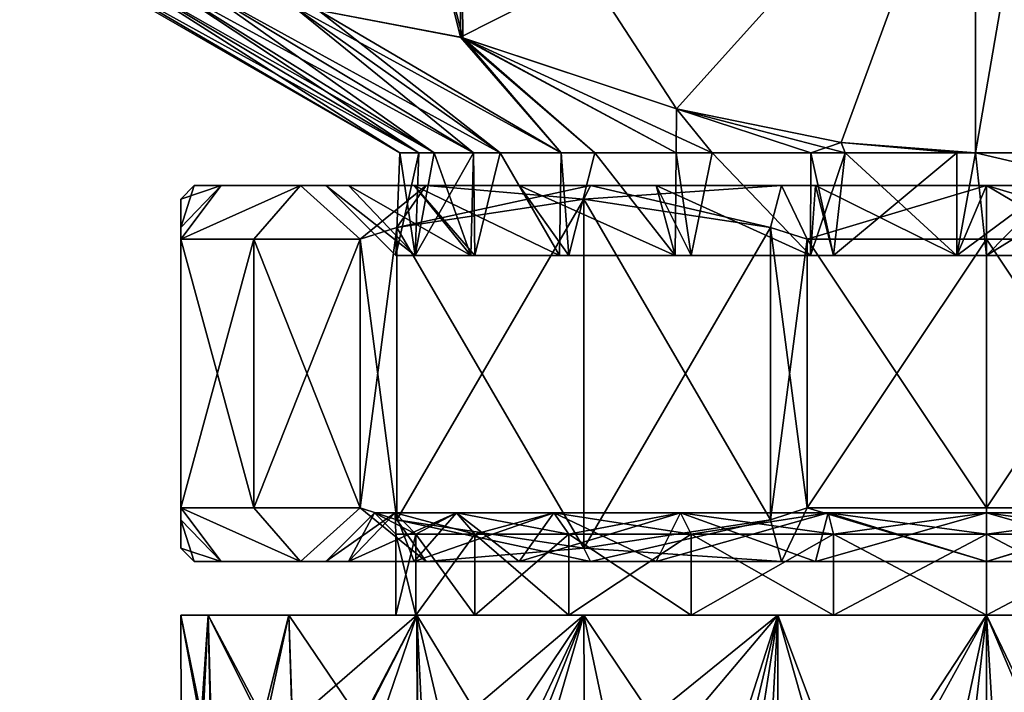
# Model space of a CAD drawing. Extents: x -0.145 to 0.145, y -0.09 to -0.001.
# Tile 23 of 56: x -0.093 to -0.075, y -0.026 to -0.013. Entities that reach past the tile are written whole.
import ezdxf

# ---------------------------------------------------------------- set-up
doc = ezdxf.new("R2010")
doc.units = 0
doc.layers.add('mesh', color=7, linetype='CONTINUOUS')

msp = doc.modelspace()

# ---------------------------------------------------------------- meshes
at = {"layer": 'mesh'}
mesh = msp.add_polyface(dxfattribs=at)
corners = [(-0.076486, -0.007635, -0.012057), (-0.076486, -0.002135, -0.012057), (-0.07985, -0.007635, -0.0125), (-0.082956, -0.008635, -0.011091), (-0.076745, -0.008635, -0.011091), (-0.07985, -0.008635, -0.0115), (-0.075055, -0.008635, -0.0105), (-0.084646, -0.008635, -0.0105), (-0.076745, -0.008635, 0.012091), (-0.082956, -0.008635, 0.012091), (-0.07985, -0.008635, 0.0125), (-0.084646, -0.008635, 0.0115), (-0.075055, -0.008635, 0.0115), (-0.083215, -0.007635, -0.012057), (-0.083215, -0.007635, 0.013057), (-0.07985, -0.007635, 0.0135), (-0.076486, -0.007635, 0.013057), (-0.080619, -0.014814, -0.0105), (-0.077557, -0.015445, -0.0105), (-0.077557, -0.015445, 0.0115), (-0.080619, -0.014814, 0.0115), (-0.077479, -0.015635, -0.010181), (-0.075405, -0.015635, -0.010452), (-0.078123, -0.015635, -0.009937), (-0.079959, -0.015635, -0.009241), (-0.079959, -0.015635, 0.010242), (-0.080631, -0.015635, 0.009779), (-0.078123, -0.015635, 0.010938), (-0.077479, -0.015635, 0.011182), (-0.075405, -0.015635, 0.011452), (-0.08035, -0.017545, -0.009026), (-0.080631, -0.015635, -0.008778), (-0.078125, -0.017545, -0.009948), (-0.077698, -0.017545, -0.010125), (-0.082769, -0.015635, 0.00803), (-0.082798, -0.017545, 0.008058), (-0.083902, -0.015635, 0.006751), (-0.082143, -0.015635, 0.008736), (-0.082629, -0.017545, 0.008278), (-0.080644, -0.017545, 0.009801), (-0.08035, -0.017545, 0.010027), (-0.077698, -0.017545, 0.011125), (-0.078125, -0.017545, 0.010948), (-0.084598, -0.013497, -0.0105), (-0.084646, -0.013481, 0.0115), (-0.082143, -0.015635, -0.007735), (-0.082769, -0.015635, -0.007029)]
mesh.append_faces([[corners[k] for k in face] for face in [(0, 1, 2, 2), (3, 4, 5, 5), (3, 6, 4, 4), (7, 6, 3, 3), (8, 9, 10, 10), (8, 11, 9, 9), (12, 11, 8, 8), (3, 2, 13, 13), (5, 2, 3, 3), (5, 0, 2, 2), (4, 0, 5, 5), (14, 10, 9, 9), (15, 10, 14, 14), (15, 8, 10, 10), (16, 8, 15, 15), (6, 17, 18, 18), (7, 17, 6, 6), (19, 20, 12, 12), (18, 21, 22, 22), (17, 21, 18, 18), (17, 23, 21, 21), (17, 24, 23, 23), (20, 25, 26, 26), (20, 27, 25, 25), (19, 27, 20, 20), (19, 28, 27, 27), (29, 28, 19, 19), (30, 24, 31, 31), (32, 23, 24, 24), (33, 21, 23, 23), (34, 35, 36, 36), (37, 38, 34, 34), (26, 39, 37, 37), (25, 40, 26, 26), (41, 28, 29, 29), (42, 27, 28, 28), (7, 43, 17, 17), (12, 44, 11, 11), (12, 20, 44, 44), (43, 24, 17, 17), (43, 31, 24, 24), (43, 45, 31, 31), (43, 46, 45, 45), (44, 37, 34, 34), (44, 26, 37, 37), (20, 26, 44, 44)]])
mesh = msp.add_polyface(dxfattribs=at)
corners = [(-0.089364, -0.008635, 0.007645), (-0.089043, -0.007635, 0.009693), (-0.088336, -0.008635, 0.008986), (-0.091109, -0.007635, 0.007), (-0.090243, -0.008635, 0.0065), (-0.09087, -0.008635, 0.004985), (-0.092408, -0.007635, 0.003865), (-0.091442, -0.008635, 0.003606), (-0.091649, -0.008635, 0.002029), (-0.09285, -0.007635, 0.0005), (-0.09185, -0.008635, 0.0005), (-0.091442, -0.008635, -0.002606), (-0.092408, -0.007635, -0.002864), (-0.091649, -0.008635, -0.001028), (-0.091109, -0.007635, -0.006), (-0.089364, -0.008635, -0.006645), (-0.088336, -0.008635, -0.007985), (-0.090243, -0.008635, -0.0055), (-0.09087, -0.008635, -0.003985), (-0.089445, -0.012588, 0.007707), (-0.09023, -0.012451, 0.006323), (-0.090965, -0.012322, 0.005024), (-0.091622, -0.01221, 0.002532), (-0.091751, -0.012187, 0.002042), (-0.091751, -0.012187, -0.001042), (-0.091622, -0.01221, -0.001531), (-0.090965, -0.012322, -0.004024), (-0.09023, -0.012451, -0.005322), (-0.089445, -0.012588, -0.006707), (-0.087778, -0.01289, -0.008415), (-0.08577, -0.015635, 0.0005), (-0.08577, -0.015635, -0.000826), (-0.085422, -0.015635, -0.002238), (-0.085135, -0.015635, -0.003401), (-0.0844, -0.015635, -0.004802), (-0.085422, -0.015635, 0.003238), (-0.08577, -0.015635, 0.001827)]
mesh.append_faces([[corners[k] for k in face] for face in [(0, 1, 2, 2), (0, 3, 1, 1), (4, 3, 0, 0), (5, 3, 4, 4), (5, 6, 3, 3), (7, 6, 5, 5), (8, 6, 7, 7), (8, 9, 6, 6), (10, 9, 8, 8), (9, 11, 12, 12), (9, 13, 11, 11), (10, 13, 9, 9), (14, 15, 16, 16), (14, 17, 15, 15), (12, 18, 17, 17), (11, 18, 12, 12), (19, 0, 2, 2), (20, 0, 19, 19), (20, 4, 0, 0), (21, 4, 20, 20), (21, 5, 4, 4), (22, 5, 21, 21), (22, 7, 5, 5), (23, 7, 22, 22), (23, 8, 7, 7), (23, 10, 8, 8), (24, 10, 23, 23), (24, 13, 10, 10), (25, 13, 24, 24), (25, 11, 13, 13), (26, 11, 25, 25), (26, 18, 11, 11), (27, 18, 26, 26), (27, 17, 18, 18), (28, 17, 27, 27), (28, 15, 17, 17), (29, 15, 28, 28), (29, 16, 15, 15), (30, 24, 23, 23), (31, 25, 24, 24), (32, 26, 25, 25), (33, 27, 26, 26), (34, 28, 27, 27), (35, 21, 20, 20), (36, 22, 21, 21), (23, 22, 36, 36)]])
mesh = msp.add_polyface(dxfattribs=at)
corners = [(-0.084646, -0.008635, 0.0115), (-0.08585, -0.008635, 0.010893), (-0.08635, -0.007635, 0.011759), (-0.083215, -0.007635, 0.013057), (-0.08723, -0.008635, 0.009834), (-0.089043, -0.007635, 0.009693), (-0.088336, -0.008635, 0.008986), (-0.08635, -0.007635, -0.010758), (-0.084646, -0.008635, -0.0105), (-0.082956, -0.008635, -0.011091), (-0.08585, -0.008635, -0.009892), (-0.089043, -0.007635, -0.008692), (-0.08723, -0.008635, -0.008834), (-0.088336, -0.008635, -0.007985), (-0.082956, -0.008635, 0.012091), (-0.087291, -0.012978, 0.009915), (-0.087778, -0.01289, 0.009416), (-0.089445, -0.012588, 0.007707), (-0.087291, -0.012978, -0.008914), (-0.087778, -0.01289, -0.008415), (-0.08577, -0.015635, 0.0005), (-0.091751, -0.012187, 0.002042), (-0.08577, -0.015635, 0.001827), (-0.08577, -0.015635, -0.000826), (-0.091751, -0.012187, -0.001042), (-0.085422, -0.015635, -0.002238), (-0.091622, -0.01221, -0.001531), (-0.085135, -0.015635, -0.003401), (-0.090965, -0.012322, -0.004024), (-0.0844, -0.015635, -0.004802), (-0.09023, -0.012451, -0.005322), (-0.083902, -0.015635, -0.00575), (-0.089445, -0.012588, -0.006707), (-0.082769, -0.015635, -0.007029), (-0.083902, -0.015635, 0.006751), (-0.082769, -0.015635, 0.00803), (-0.0844, -0.015635, 0.005802), (-0.085135, -0.015635, 0.004402), (-0.09023, -0.012451, 0.006323), (-0.085422, -0.015635, 0.003238), (-0.090965, -0.012322, 0.005024), (-0.08585, -0.017545, 0.0005), (-0.084377, -0.017545, 0.006), (-0.084646, -0.013481, 0.0115), (-0.084598, -0.013497, -0.0105), (-0.085488, -0.017545, -0.002255), (-0.085488, -0.017545, 0.003256)]
mesh.append_faces([[corners[k] for k in face] for face in [(0, 1, 2, 2), (3, 0, 2, 2), (4, 2, 1, 1), (4, 5, 2, 2), (6, 5, 4, 4), (7, 8, 9, 9), (7, 10, 8, 8), (11, 12, 10, 10), (13, 12, 11, 11), (3, 14, 0, 0), (15, 4, 1, 1), (16, 4, 15, 15), (16, 6, 4, 4), (17, 6, 16, 16), (18, 13, 19, 19), (12, 18, 10, 10), (12, 13, 18, 18), (20, 21, 22, 22), (23, 24, 20, 20), (25, 26, 23, 23), (27, 28, 25, 25), (29, 30, 27, 27), (31, 32, 29, 29), (31, 19, 32, 32), (33, 19, 31, 31), (33, 18, 19, 19), (34, 15, 35, 35), (34, 16, 15, 15), (36, 16, 34, 34), (36, 17, 16, 16), (37, 17, 36, 36), (37, 38, 17, 17), (39, 38, 37, 37), (22, 40, 39, 39), (41, 22, 39, 39), (41, 20, 22, 22), (34, 42, 36, 36), (1, 0, 43, 43), (15, 1, 43, 43), (10, 44, 8, 8), (10, 18, 44, 44), (44, 18, 33, 33), (35, 15, 43, 43), (45, 25, 23, 23), (45, 27, 25, 25), (37, 46, 39, 39)]])
mesh = msp.add_polyface(dxfattribs=at)
corners = [(-0.075055, -0.008635, -0.0105), (-0.076486, -0.007635, -0.012057), (-0.076745, -0.008635, -0.011091), (-0.07335, -0.007635, -0.010758), (-0.07385, -0.008635, -0.009892), (-0.072471, -0.008635, -0.008834), (-0.070658, -0.007635, -0.008692), (-0.071365, -0.008635, -0.007985), (-0.070337, -0.008635, -0.006645), (-0.068592, -0.007635, -0.006), (-0.071365, -0.008635, 0.008986), (-0.070658, -0.007635, 0.009693), (-0.068592, -0.007635, 0.007), (-0.070337, -0.008635, 0.007645), (-0.07335, -0.007635, 0.011759), (-0.075055, -0.008635, 0.0115), (-0.076745, -0.008635, 0.012091), (-0.07385, -0.008635, 0.010893), (-0.072471, -0.008635, 0.009834), (-0.076486, -0.007635, 0.013057), (-0.075401, -0.017545, -0.010427), (-0.075405, -0.015635, -0.010452), (-0.077479, -0.015635, -0.010181), (-0.077557, -0.015445, -0.0105), (-0.075055, -0.015634, -0.0105), (-0.075055, -0.015634, 0.0115), (-0.077557, -0.015445, 0.0115), (-0.072509, -0.015635, 0.009993), (-0.07031, -0.015635, 0.007779), (-0.069458, -0.008635, 0.0065), (-0.068756, -0.015635, 0.005074), (-0.072509, -0.015635, -0.008992), (-0.07031, -0.015635, -0.006779), (-0.069458, -0.008635, -0.0055), (-0.068756, -0.015635, -0.004074), (-0.075405, -0.015635, 0.011452), (-0.075401, -0.017545, 0.011428), (-0.0717, -0.016399, 0.011039), (-0.073358, -0.01603, 0.011399), (-0.072645, -0.016189, 0.011244), (-0.073361, -0.01603, -0.010398), (-0.072645, -0.016189, -0.010243), (-0.0717, -0.016399, -0.010039), (-0.069923, -0.016774, -0.009335)]
mesh.append_faces([[corners[k] for k in face] for face in [(0, 1, 2, 2), (0, 3, 1, 1), (4, 3, 0, 0), (5, 3, 4, 4), (5, 6, 3, 3), (7, 6, 5, 5), (8, 6, 7, 7), (8, 9, 6, 6), (10, 11, 12, 12), (12, 13, 10, 10), (14, 15, 16, 16), (14, 17, 15, 15), (11, 17, 14, 14), (11, 18, 17, 17), (10, 18, 11, 11), (19, 14, 16, 16), (20, 21, 22, 22), (0, 23, 24, 24), (15, 25, 26, 26), (25, 15, 17, 17), (17, 27, 25, 25), (18, 27, 17, 17), (10, 27, 18, 18), (10, 28, 27, 27), (13, 28, 10, 10), (29, 28, 13, 13), (29, 30, 28, 28), (24, 4, 0, 0), (31, 4, 24, 24), (31, 5, 4, 4), (31, 7, 5, 5), (32, 7, 31, 31), (32, 8, 7, 7), (32, 33, 8, 8), (34, 33, 32, 32), (35, 26, 25, 25), (23, 21, 24, 24), (36, 35, 25, 25), (37, 27, 28, 28), (27, 38, 25, 25), (27, 39, 38, 38), (37, 39, 27, 27), (40, 31, 24, 24), (40, 41, 31, 31), (42, 31, 41, 41), (43, 32, 31, 31)]])
mesh = msp.add_polyface(dxfattribs=at)
corners = [(-0.085503, -0.016245, -0.00565), (-0.087624, -0.016245, -0.006875), (-0.08528, -0.016245, -0.00993), (-0.086731, -0.016245, -0.002683), (-0.089098, -0.016245, -0.003317), (-0.08715, -0.016245, 0.0005), (-0.0896, -0.016245, 0.0005), (-0.086731, -0.016245, 0.003684), (-0.089098, -0.016245, 0.004318), (-0.085503, -0.016245, 0.00665), (-0.087624, -0.016245, 0.007875), (-0.083548, -0.016245, 0.009198), (-0.08528, -0.016245, 0.01093), (-0.084448, -0.017545, -0.004829), (-0.08985, -0.016495, 0.0005), (-0.08985, -0.017024, 0.004519), (-0.08985, -0.017245, 0.005303), (-0.08985, -0.017245, -0.004302), (-0.08985, -0.017024, -0.003519), (-0.086509, -0.017245, -0.010089), (-0.085831, -0.017024, -0.010481), (-0.08849, -0.017245, -0.007375), (-0.08849, -0.017245, 0.008375), (-0.086509, -0.017245, 0.011089), (-0.085831, -0.017024, 0.011481), (-0.085831, -0.022466, -0.010481), (-0.08985, -0.022466, 0.004519), (-0.08985, -0.022995, 0.0005), (-0.08985, -0.022466, -0.003519), (-0.08985, -0.022245, -0.004302), (-0.08849, -0.022245, -0.007375), (-0.086509, -0.022245, -0.010089), (-0.086509, -0.022245, 0.011089), (-0.08849, -0.022245, 0.008375), (-0.08985, -0.022245, 0.005303), (-0.08577, -0.015635, -0.000826), (-0.08577, -0.015635, 0.0005), (-0.08585, -0.017545, 0.0005), (-0.085488, -0.017545, -0.002255), (-0.085488, -0.017545, 0.003256)]
mesh.append_faces([[corners[k] for k in face] for face in [(0, 1, 2, 2), (3, 1, 0, 0), (3, 4, 1, 1), (5, 4, 3, 3), (5, 6, 4, 4), (7, 6, 5, 5), (7, 8, 6, 6), (9, 8, 7, 7), (9, 10, 8, 8), (11, 12, 10, 10), (0, 13, 3, 3), (6, 14, 4, 4), (6, 15, 14, 14), (8, 15, 6, 6), (8, 16, 15, 15), (10, 16, 8, 8), (4, 17, 1, 1), (4, 18, 17, 17), (14, 18, 4, 4), (2, 19, 20, 20), (1, 19, 2, 2), (1, 21, 19, 19), (17, 21, 1, 1), (10, 22, 16, 16), (10, 23, 22, 22), (12, 23, 10, 10), (12, 24, 23, 23), (19, 25, 20, 20), (26, 15, 16, 16), (27, 14, 15, 15), (28, 18, 14, 14), (29, 17, 18, 18), (30, 31, 19, 19), (21, 30, 19, 19), (17, 29, 21, 21), (32, 23, 24, 24), (33, 34, 16, 16), (22, 33, 16, 16), (23, 32, 22, 22), (35, 36, 37, 37), (3, 38, 5, 5), (13, 38, 3, 3), (5, 39, 7, 7), (5, 37, 39, 39), (38, 37, 5, 5), (38, 35, 37, 37)]])
mesh = msp.add_polyface(dxfattribs=at)
corners = [(-0.083548, -0.016245, -0.008197), (-0.082225, -0.016245, -0.012274), (-0.081, -0.016245, -0.010152), (-0.08528, -0.016245, -0.00993), (-0.085503, -0.016245, -0.00565), (-0.083548, -0.016245, 0.009198), (-0.087624, -0.016245, 0.007875), (-0.085503, -0.016245, 0.00665), (-0.081, -0.016245, 0.011152), (-0.08528, -0.016245, 0.01093), (-0.082225, -0.016245, 0.013274), (-0.080644, -0.017545, -0.008801), (-0.082798, -0.017545, -0.007058), (-0.082629, -0.017545, -0.007278), (-0.084377, -0.017545, -0.005), (-0.084448, -0.017545, -0.004829), (-0.086731, -0.016245, 0.003684), (-0.084448, -0.017545, 0.005829), (-0.082798, -0.017545, 0.008058), (-0.084377, -0.017545, 0.006), (-0.080644, -0.017545, 0.009801), (-0.082629, -0.017545, 0.008278), (-0.085831, -0.017024, -0.010481), (-0.08235, -0.016495, -0.01249), (-0.08235, -0.016495, 0.013491), (-0.07887, -0.017024, 0.0155), (-0.085831, -0.017024, 0.011481), (-0.08235, -0.022995, -0.01249), (-0.085831, -0.022466, -0.010481), (-0.085831, -0.022466, 0.011481), (-0.08235, -0.022995, 0.013491), (-0.0844, -0.015635, -0.004802), (-0.085135, -0.015635, -0.003401), (-0.083902, -0.015635, -0.00575), (-0.082769, -0.015635, -0.007029), (-0.082143, -0.015635, -0.007735), (-0.080631, -0.015635, -0.008778), (-0.0844, -0.015635, 0.005802), (-0.083902, -0.015635, 0.006751), (-0.082769, -0.015635, 0.00803), (-0.082143, -0.015635, 0.008736), (-0.085488, -0.017545, 0.003256), (-0.085488, -0.017545, -0.002255), (-0.085422, -0.015635, 0.003238), (-0.08585, -0.017545, 0.0005), (-0.085135, -0.015635, 0.004402)]
mesh.append_faces([[corners[k] for k in face] for face in [(0, 1, 2, 2), (0, 3, 1, 1), (4, 3, 0, 0), (5, 6, 7, 7), (8, 9, 5, 5), (8, 10, 9, 9), (2, 11, 0, 0), (0, 12, 4, 4), (0, 13, 12, 12), (11, 13, 0, 0), (4, 14, 15, 15), (12, 14, 4, 4), (16, 17, 7, 7), (7, 18, 5, 5), (7, 19, 18, 18), (17, 19, 7, 7), (5, 20, 8, 8), (5, 21, 20, 20), (18, 21, 5, 5), (1, 22, 23, 23), (3, 22, 1, 1), (10, 24, 9, 9), (10, 25, 24, 24), (24, 26, 9, 9), (22, 27, 23, 23), (22, 28, 27, 27), (29, 24, 30, 30), (29, 26, 24, 24), (15, 31, 32, 32), (14, 31, 15, 15), (14, 33, 31, 31), (12, 33, 14, 14), (12, 34, 33, 33), (13, 34, 12, 12), (13, 35, 34, 34), (11, 35, 13, 13), (11, 36, 35, 35), (37, 19, 17, 17), (38, 18, 19, 19), (39, 21, 18, 18), (40, 20, 21, 21), (16, 41, 17, 17), (15, 32, 42, 42), (43, 41, 44, 44), (45, 37, 41, 41), (37, 17, 41, 41)]])
mesh = msp.add_polyface(dxfattribs=at)
corners = [(-0.078034, -0.016245, -0.011381), (-0.07485, -0.016245, -0.01425), (-0.07485, -0.016245, -0.0118), (-0.078668, -0.016245, -0.013747), (-0.081, -0.016245, -0.010152), (-0.082225, -0.016245, -0.012274), (-0.078034, -0.016245, 0.012381), (-0.082225, -0.016245, 0.013274), (-0.081, -0.016245, 0.011152), (-0.078668, -0.016245, 0.014748), (-0.07485, -0.016245, 0.0128), (-0.07485, -0.016245, 0.01525), (-0.075401, -0.017545, -0.010427), (-0.078125, -0.017545, -0.009948), (-0.077698, -0.017545, -0.010125), (-0.08035, -0.017545, -0.009026), (-0.080644, -0.017545, -0.008801), (-0.078125, -0.017545, 0.010948), (-0.08035, -0.017545, 0.010027), (-0.080644, -0.017545, 0.009801), (-0.075401, -0.017545, 0.011428), (-0.077698, -0.017545, 0.011125), (-0.08235, -0.016495, -0.01249), (-0.078192, -0.017245, -0.014891), (-0.07887, -0.017024, -0.0145), (-0.07485, -0.017245, -0.01525), (-0.07887, -0.017024, 0.0155), (-0.078192, -0.017245, 0.015892), (-0.07485, -0.017245, 0.01625), (-0.078192, -0.022245, -0.014891), (-0.07887, -0.022466, -0.0145), (-0.07887, -0.022466, 0.0155), (-0.08235, -0.022995, 0.013491), (-0.08235, -0.016495, 0.013491), (-0.07485, -0.022245, 0.01625), (-0.078192, -0.022245, 0.015892), (-0.080631, -0.015635, -0.008778), (-0.079959, -0.015635, -0.009241), (-0.078123, -0.015635, -0.009937), (-0.077479, -0.015635, -0.010181), (-0.080631, -0.015635, 0.009779), (-0.079959, -0.015635, 0.010242), (-0.075405, -0.015635, 0.011452), (-0.077479, -0.015635, 0.011182), (-0.078123, -0.015635, 0.010938)]
mesh.append_faces([[corners[k] for k in face] for face in [(0, 1, 2, 2), (0, 3, 1, 1), (4, 3, 0, 0), (4, 5, 3, 3), (6, 7, 8, 8), (6, 9, 7, 7), (10, 9, 6, 6), (10, 11, 9, 9), (2, 12, 0, 0), (0, 13, 4, 4), (0, 14, 13, 13), (12, 14, 0, 0), (4, 15, 16, 16), (13, 15, 4, 4), (8, 17, 6, 6), (8, 18, 17, 17), (19, 18, 8, 8), (6, 20, 10, 10), (6, 21, 20, 20), (17, 21, 6, 6), (5, 22, 3, 3), (3, 23, 1, 1), (3, 24, 23, 23), (22, 24, 3, 3), (23, 25, 1, 1), (9, 26, 7, 7), (9, 27, 26, 26), (11, 27, 9, 9), (11, 28, 27, 27), (24, 29, 23, 23), (24, 30, 29, 29), (22, 30, 24, 24), (23, 29, 25, 25), (31, 26, 27, 27), (32, 33, 26, 26), (34, 35, 27, 27), (28, 34, 27, 27), (15, 36, 16, 16), (13, 37, 15, 15), (14, 38, 13, 13), (12, 39, 14, 14), (40, 18, 19, 19), (41, 17, 18, 18), (21, 42, 20, 20), (17, 43, 21, 21), (41, 44, 17, 17)]])
mesh = msp.add_polyface(dxfattribs=at)
corners = [(-0.07485, -0.016245, -0.0118), (-0.071033, -0.016245, -0.013747), (-0.071667, -0.016245, -0.011381), (-0.07485, -0.016245, -0.01425), (-0.071667, -0.016245, 0.012381), (-0.07485, -0.016245, 0.01525), (-0.07485, -0.016245, 0.0128), (-0.071033, -0.016245, 0.014748), (-0.0687, -0.016245, 0.011152), (-0.0687, -0.016245, -0.010152), (-0.070036, -0.017545, -0.00931), (-0.072646, -0.017545, -0.01021), (-0.072003, -0.017545, -0.010125), (-0.07485, -0.017545, -0.0105), (-0.075401, -0.017545, -0.010427), (-0.072646, -0.017545, 0.01121), (-0.07485, -0.017545, 0.0115), (-0.075401, -0.017545, 0.011428), (-0.070036, -0.017545, 0.01031), (-0.072003, -0.017545, 0.011125), (-0.071509, -0.017245, -0.014891), (-0.070831, -0.017024, -0.0145), (-0.07485, -0.017245, -0.01525), (-0.071509, -0.017245, 0.015892), (-0.070831, -0.017024, 0.0155), (-0.06735, -0.016495, 0.013491), (-0.07485, -0.017245, 0.01625), (-0.073361, -0.01603, -0.010398), (-0.072645, -0.016189, -0.010243), (-0.0717, -0.016399, -0.010039), (-0.073358, -0.01603, 0.011399), (-0.072645, -0.016189, 0.011244), (-0.0717, -0.016399, 0.011039), (-0.06935, -0.017545, -0.009026), (-0.069923, -0.016774, -0.009335), (-0.075055, -0.015634, -0.0105), (-0.070011, -0.016756, 0.01037), (-0.06935, -0.017545, 0.010027), (-0.075405, -0.015635, -0.010452), (-0.075055, -0.015634, 0.0115), (-0.07031, -0.015635, 0.007779), (-0.072509, -0.015635, -0.008992), (-0.068284, -0.017106, -0.008325), (-0.07031, -0.015635, -0.006779)]
mesh.append_faces([[corners[k] for k in face] for face in [(0, 1, 2, 2), (0, 3, 1, 1), (4, 5, 6, 6), (4, 7, 5, 5), (8, 7, 4, 4), (9, 10, 2, 2), (2, 11, 0, 0), (2, 12, 11, 11), (10, 12, 2, 2), (0, 13, 14, 14), (11, 13, 0, 0), (6, 15, 4, 4), (6, 16, 15, 15), (17, 16, 6, 6), (4, 18, 8, 8), (4, 19, 18, 18), (15, 19, 4, 4), (1, 20, 21, 21), (3, 20, 1, 1), (3, 22, 20, 20), (7, 23, 5, 5), (7, 24, 23, 23), (25, 24, 7, 7), (23, 26, 5, 5), (11, 27, 13, 13), (11, 28, 27, 27), (12, 28, 11, 11), (12, 29, 28, 28), (10, 29, 12, 12), (30, 16, 17, 17), (31, 16, 30, 30), (31, 15, 16, 16), (32, 15, 31, 31), (32, 19, 15, 15), (33, 34, 10, 10), (13, 35, 14, 14), (13, 27, 35, 35), (10, 34, 29, 29), (36, 19, 32, 32), (36, 18, 19, 19), (36, 37, 18, 18), (35, 38, 14, 14), (17, 39, 30, 30), (32, 40, 36, 36), (34, 41, 29, 29), (34, 42, 43, 43)]])
mesh = msp.add_polyface(dxfattribs=at)
corners = [(-0.08585, -0.024245, 0.0005), (-0.085476, -0.022735, -0.002347), (-0.08585, -0.022735, 0.0005), (-0.086245, -0.02234, 0.0005), (-0.085857, -0.02234, -0.002449), (-0.085476, -0.022735, 0.003347), (-0.085857, -0.02234, 0.003449), (-0.085503, -0.023245, 0.00665), (-0.087624, -0.023245, 0.007875), (-0.08528, -0.023245, 0.01093), (-0.086731, -0.023245, 0.003684), (-0.089098, -0.023245, 0.004318), (-0.08715, -0.023245, 0.0005), (-0.0896, -0.023245, 0.0005), (-0.086731, -0.023245, -0.002683), (-0.089098, -0.023245, -0.003317), (-0.085503, -0.023245, -0.00565), (-0.087624, -0.023245, -0.006875), (-0.083548, -0.023245, -0.008197), (-0.08528, -0.023245, -0.00993), (-0.084719, -0.02234, -0.005197), (-0.086509, -0.022245, -0.010089), (-0.085831, -0.022466, -0.010481), (-0.08985, -0.022995, 0.0005), (-0.08985, -0.022466, -0.003519), (-0.08985, -0.022245, -0.004302), (-0.08849, -0.022245, -0.007375), (-0.08985, -0.022245, 0.005303), (-0.08985, -0.022466, 0.004519), (-0.086509, -0.022245, 0.011089), (-0.085831, -0.022466, 0.011481), (-0.08849, -0.022245, 0.008375), (-0.086509, -0.017245, -0.010089), (-0.08985, -0.017245, 0.005303), (-0.08985, -0.017024, 0.004519), (-0.08985, -0.016495, 0.0005), (-0.08985, -0.017024, -0.003519), (-0.08849, -0.017245, -0.007375), (-0.085831, -0.017024, 0.011481), (-0.08849, -0.017245, 0.008375)]
mesh.append_faces([[corners[k] for k in face] for face in [(0, 1, 2, 2), (3, 2, 4, 4), (3, 5, 2, 2), (6, 5, 3, 3), (7, 8, 9, 9), (10, 8, 7, 7), (10, 11, 8, 8), (12, 11, 10, 10), (12, 13, 11, 11), (14, 13, 12, 12), (14, 15, 13, 13), (16, 15, 14, 14), (16, 17, 15, 15), (18, 19, 17, 17), (20, 14, 4, 4), (20, 16, 14, 14), (6, 10, 7, 7), (3, 10, 6, 6), (3, 12, 10, 10), (4, 12, 3, 3), (4, 14, 12, 12), (19, 21, 17, 17), (19, 22, 21, 21), (13, 23, 11, 11), (13, 24, 23, 23), (15, 24, 13, 13), (15, 25, 24, 24), (17, 25, 15, 15), (17, 26, 25, 25), (21, 26, 17, 17), (11, 27, 8, 8), (11, 28, 27, 27), (23, 28, 11, 11), (9, 29, 30, 30), (8, 29, 9, 9), (8, 31, 29, 29), (27, 31, 8, 8), (32, 21, 22, 22), (28, 33, 27, 27), (23, 34, 28, 28), (24, 35, 23, 23), (25, 36, 24, 24), (37, 25, 26, 26), (29, 38, 30, 30), (39, 29, 31, 31)]])
mesh = msp.add_polyface(dxfattribs=at)
corners = [(-0.07485, -0.024245, 0.0115), (-0.077698, -0.022735, 0.011125), (-0.07485, -0.022735, 0.0115), (-0.077698, -0.024245, 0.011125), (-0.08035, -0.022735, 0.010027), (-0.08035, -0.024245, 0.010027), (-0.082629, -0.022735, 0.008278), (-0.08035, -0.024245, -0.009026), (-0.077698, -0.022735, -0.010125), (-0.08035, -0.022735, -0.009026), (-0.077698, -0.024245, -0.010125), (-0.07485, -0.022735, -0.0105), (-0.07485, -0.024245, -0.0105), (-0.0778, -0.02234, -0.010506), (-0.07485, -0.02234, -0.010895), (-0.080548, -0.02234, -0.009368), (-0.082629, -0.022735, -0.007278), (-0.080548, -0.02234, 0.010369), (-0.0778, -0.02234, 0.011507), (-0.07485, -0.02234, 0.011895), (-0.078034, -0.023245, 0.012381), (-0.07485, -0.023245, 0.01525), (-0.07485, -0.023245, 0.0128), (-0.078668, -0.023245, 0.014748), (-0.081, -0.023245, 0.011152), (-0.082225, -0.023245, 0.013274), (-0.078034, -0.023245, -0.011381), (-0.082225, -0.023245, -0.012274), (-0.081, -0.023245, -0.010152), (-0.078668, -0.023245, -0.013747), (-0.07485, -0.023245, -0.0118), (-0.07485, -0.023245, -0.01425), (-0.07887, -0.022466, -0.0145), (-0.078192, -0.022245, -0.014891), (-0.07485, -0.022245, -0.01525), (-0.08235, -0.022995, 0.013491), (-0.078192, -0.022245, 0.015892), (-0.07887, -0.022466, 0.0155), (-0.07485, -0.022245, 0.01625), (-0.08235, -0.016495, -0.01249), (-0.08235, -0.022995, -0.01249), (-0.07485, -0.017245, -0.01525), (-0.078192, -0.017245, 0.015892), (-0.07887, -0.017024, 0.0155)]
mesh.append_faces([[corners[k] for k in face] for face in [(0, 1, 2, 2), (3, 1, 0, 0), (3, 4, 1, 1), (5, 4, 3, 3), (5, 6, 4, 4), (7, 8, 9, 9), (10, 8, 7, 7), (10, 11, 8, 8), (12, 11, 10, 10), (13, 8, 14, 14), (13, 9, 8, 8), (15, 9, 13, 13), (15, 16, 9, 9), (17, 1, 4, 4), (18, 1, 17, 17), (18, 2, 1, 1), (19, 2, 18, 18), (20, 21, 22, 22), (20, 23, 21, 21), (24, 23, 20, 20), (24, 25, 23, 23), (26, 27, 28, 28), (26, 29, 27, 27), (30, 29, 26, 26), (30, 31, 29, 29), (13, 28, 15, 15), (13, 26, 28, 28), (14, 26, 13, 13), (14, 30, 26, 26), (18, 22, 19, 19), (18, 20, 22, 22), (17, 20, 18, 18), (17, 24, 20, 20), (29, 32, 27, 27), (29, 33, 32, 32), (31, 33, 29, 29), (31, 34, 33, 33), (25, 35, 23, 23), (23, 36, 21, 21), (23, 37, 36, 36), (35, 37, 23, 23), (36, 38, 21, 21), (39, 40, 32, 32), (41, 33, 34, 34), (37, 42, 36, 36), (35, 43, 37, 37)]])
mesh = msp.add_polyface(dxfattribs=at)
corners = [(-0.072003, -0.024245, -0.010125), (-0.072003, -0.022735, -0.010125), (-0.07485, -0.024245, -0.0105), (-0.06935, -0.022735, -0.009026), (-0.06935, -0.024245, -0.009026), (-0.06935, -0.024245, 0.010027), (-0.072003, -0.022735, 0.011125), (-0.06935, -0.022735, 0.010027), (-0.072003, -0.024245, 0.011125), (-0.07485, -0.022735, 0.0115), (-0.07485, -0.024245, 0.0115), (-0.07485, -0.022735, -0.0105), (-0.071901, -0.02234, 0.011507), (-0.07485, -0.02234, 0.011895), (-0.069153, -0.02234, 0.010369), (-0.069153, -0.02234, -0.009368), (-0.071901, -0.02234, -0.010506), (-0.07485, -0.02234, -0.010895), (-0.077698, -0.022735, -0.010125), (-0.070968, -0.024245, 0.014989), (-0.071667, -0.023245, -0.011381), (-0.07485, -0.023245, -0.01425), (-0.07485, -0.023245, -0.0118), (-0.071033, -0.023245, -0.013747), (-0.0687, -0.023245, -0.010152), (-0.07485, -0.023245, 0.0128), (-0.071033, -0.023245, 0.014748), (-0.071667, -0.023245, 0.012381), (-0.07485, -0.023245, 0.01525), (-0.0687, -0.023245, 0.011152), (-0.071509, -0.022245, -0.014891), (-0.070831, -0.022466, -0.0145), (-0.06735, -0.022995, -0.01249), (-0.07485, -0.022245, -0.01525), (-0.071509, -0.022245, 0.015892), (-0.070831, -0.022466, 0.0155), (-0.07485, -0.022245, 0.01625), (-0.070831, -0.017024, 0.0155), (-0.071509, -0.017245, 0.015892), (-0.071509, -0.017245, -0.014891), (-0.070831, -0.017024, -0.0145), (-0.07485, -0.017245, -0.01525), (-0.07485, -0.017245, 0.01625)]
mesh.append_faces([[corners[k] for k in face] for face in [(0, 1, 2, 2), (0, 3, 1, 1), (4, 3, 0, 0), (5, 6, 7, 7), (8, 6, 5, 5), (8, 9, 6, 6), (10, 9, 8, 8), (2, 1, 11, 11), (12, 6, 13, 13), (12, 7, 6, 6), (14, 7, 12, 12), (15, 1, 3, 3), (16, 1, 15, 15), (16, 11, 1, 1), (17, 11, 16, 16), (17, 18, 11, 11), (13, 6, 9, 9), (5, 19, 8, 8), (20, 21, 22, 22), (20, 23, 21, 21), (24, 23, 20, 20), (25, 26, 27, 27), (25, 28, 26, 26), (16, 22, 17, 17), (16, 20, 22, 22), (15, 20, 16, 16), (15, 24, 20, 20), (12, 29, 14, 14), (12, 27, 29, 29), (13, 27, 12, 12), (13, 25, 27, 27), (23, 30, 21, 21), (23, 31, 30, 30), (32, 31, 23, 23), (30, 33, 21, 21), (26, 34, 35, 35), (28, 34, 26, 26), (28, 36, 34, 34), (34, 37, 35, 35), (34, 38, 37, 37), (39, 31, 40, 40), (39, 30, 31, 31), (33, 30, 39, 39), (41, 33, 39, 39), (42, 34, 36, 36), (38, 34, 42, 42)]])
mesh = msp.add_polyface(dxfattribs=at)
corners = [(-0.082629, -0.024245, 0.008278), (-0.082629, -0.022735, 0.008278), (-0.08035, -0.024245, 0.010027), (-0.084377, -0.022735, 0.006), (-0.084377, -0.024245, 0.006), (-0.085476, -0.022735, 0.003347), (-0.085476, -0.024245, 0.003347), (-0.08585, -0.022735, 0.0005), (-0.08585, -0.024245, 0.0005), (-0.085476, -0.024245, -0.002347), (-0.085476, -0.022735, -0.002347), (-0.084377, -0.022735, -0.005), (-0.084377, -0.024245, -0.005), (-0.082629, -0.022735, -0.007278), (-0.082629, -0.024245, -0.007278), (-0.08035, -0.022735, -0.009026), (-0.08035, -0.024245, -0.009026), (-0.082908, -0.02234, -0.007557), (-0.080548, -0.02234, -0.009368), (-0.084719, -0.02234, -0.005197), (-0.085857, -0.02234, -0.002449), (-0.085857, -0.02234, 0.003449), (-0.084719, -0.02234, 0.006198), (-0.082908, -0.02234, 0.008558), (-0.08035, -0.022735, 0.010027), (-0.080548, -0.02234, 0.010369), (-0.083548, -0.023245, 0.009198), (-0.082225, -0.023245, 0.013274), (-0.081, -0.023245, 0.011152), (-0.08528, -0.023245, 0.01093), (-0.085503, -0.023245, 0.00665), (-0.083548, -0.023245, -0.008197), (-0.087624, -0.023245, -0.006875), (-0.085503, -0.023245, -0.00565), (-0.081, -0.023245, -0.010152), (-0.08528, -0.023245, -0.00993), (-0.082225, -0.023245, -0.012274), (-0.08235, -0.022995, -0.01249), (-0.07887, -0.022466, -0.0145), (-0.085831, -0.022466, -0.010481), (-0.085831, -0.022466, 0.011481), (-0.08235, -0.022995, 0.013491)]
mesh.append_faces([[corners[k] for k in face] for face in [(0, 1, 2, 2), (0, 3, 1, 1), (4, 3, 0, 0), (4, 5, 3, 3), (6, 5, 4, 4), (6, 7, 5, 5), (8, 7, 6, 6), (9, 10, 8, 8), (9, 11, 10, 10), (12, 11, 9, 9), (12, 13, 11, 11), (14, 13, 12, 12), (14, 15, 13, 13), (16, 15, 14, 14), (17, 13, 18, 18), (17, 11, 13, 13), (19, 11, 17, 17), (19, 10, 11, 11), (20, 10, 19, 19), (20, 7, 10, 10), (21, 3, 5, 5), (22, 3, 21, 21), (22, 1, 3, 3), (23, 1, 22, 22), (23, 24, 1, 1), (25, 24, 23, 23), (26, 27, 28, 28), (26, 29, 27, 27), (30, 29, 26, 26), (31, 32, 33, 33), (34, 35, 31, 31), (34, 36, 35, 35), (17, 33, 19, 19), (17, 31, 33, 33), (18, 31, 17, 17), (18, 34, 31, 31), (23, 28, 25, 25), (23, 26, 28, 28), (22, 26, 23, 23), (22, 30, 26, 26), (21, 30, 22, 22), (36, 37, 35, 35), (36, 38, 37, 37), (37, 39, 35, 35), (27, 40, 41, 41), (29, 40, 27, 27)]])
mesh = msp.add_polyface(dxfattribs=at)
corners = [(-0.088342, -0.026245, 0.007056), (-0.087841, -0.024245, 0.008), (-0.08777, -0.026245, 0.007955), (-0.089339, -0.024245, 0.004383), (-0.089288, -0.026245, 0.004364), (-0.089478, -0.026245, 0.003824), (-0.08985, -0.024245, 0.0005), (-0.089441, -0.026245, -0.002981), (-0.089339, -0.024245, -0.003382), (-0.087841, -0.024245, -0.007), (-0.08778, -0.026245, -0.00696), (-0.086478, -0.026245, -0.008976), (-0.088271, -0.026245, -0.006201), (-0.0893, -0.026245, -0.003368), (-0.085476, -0.024245, -0.002347), (-0.08585, -0.024245, 0.0005), (-0.085476, -0.024245, 0.003347), (-0.084377, -0.024245, 0.006), (-0.089843, -0.030487, -0.006986), (-0.087175, -0.02938, -0.009521), (-0.08899, -0.029245, -0.00656), (-0.08648, -0.02637, -0.008976), (-0.088453, -0.027798, -0.006292), (-0.08964, -0.027798, -0.003029), (-0.090223, -0.029245, -0.003168), (-0.090055, -0.027798, 0.000418), (-0.090654, -0.029245, 0.000415), (-0.089677, -0.027798, 0.00387), (-0.090261, -0.029245, 0.004002), (-0.088526, -0.027798, 0.007145), (-0.089065, -0.029245, 0.007407), (-0.086662, -0.027798, 0.010074), (-0.087128, -0.029245, 0.010452), (-0.086503, -0.026245, 0.009946), (-0.089842, -0.026245, 0.000499), (-0.087116, -0.029242, -0.009474), (-0.086663, -0.027789, -0.009115), (-0.08695, -0.028852, -0.009341)]
mesh.append_faces([[corners[k] for k in face] for face in [(0, 1, 2, 2), (0, 3, 1, 1), (4, 3, 0, 0), (5, 3, 4, 4), (5, 6, 3, 3), (6, 7, 8, 8), (9, 10, 11, 11), (9, 12, 10, 10), (8, 12, 9, 9), (8, 13, 12, 12), (7, 13, 8, 8), (14, 8, 9, 9), (15, 6, 8, 8), (16, 3, 6, 6), (17, 1, 3, 3), (18, 19, 20, 20), (21, 12, 22, 22), (10, 12, 21, 21), (13, 7, 23, 23), (20, 23, 24, 24), (22, 23, 20, 20), (22, 13, 23, 23), (12, 13, 22, 22), (24, 25, 26, 26), (23, 25, 24, 24), (26, 27, 28, 28), (25, 27, 26, 26), (29, 0, 2, 2), (29, 4, 0, 0), (28, 29, 30, 30), (27, 29, 28, 28), (27, 4, 29, 29), (5, 4, 27, 27), (30, 31, 32, 32), (29, 31, 30, 30), (2, 33, 29, 29), (34, 6, 5, 5), (6, 34, 7, 7), (20, 19, 35, 35), (20, 36, 22, 22), (20, 37, 36, 36), (35, 37, 20, 20), (23, 34, 25, 25), (7, 34, 23, 23), (34, 5, 27, 27), (25, 34, 27, 27)]])
mesh = msp.add_polyface(dxfattribs=at)
corners = [(-0.086478, -0.026245, -0.008976), (-0.085451, -0.026348, -0.010101), (-0.085457, -0.024245, -0.010106), (-0.087841, -0.024245, -0.007), (-0.08235, -0.024245, -0.01249), (-0.08398, -0.026674, -0.011402), (-0.083375, -0.026845, -0.011842), (-0.085348, -0.026359, -0.010215), (-0.08235, -0.024245, 0.013491), (-0.08494, -0.026437, 0.011599), (-0.085457, -0.024245, 0.011107), (-0.083561, -0.026791, 0.012712), (-0.086148, -0.026257, 0.010368), (-0.086503, -0.026245, 0.009946), (-0.08544, -0.026363, 0.01109), (-0.08777, -0.026245, 0.007955), (-0.087841, -0.024245, 0.008), (-0.082629, -0.024245, -0.007278), (-0.084377, -0.024245, -0.005), (-0.085476, -0.024245, -0.002347), (-0.08585, -0.024245, 0.0005), (-0.089339, -0.024245, -0.003382), (-0.085476, -0.024245, 0.003347), (-0.08985, -0.024245, 0.0005), (-0.084377, -0.024245, 0.006), (-0.089339, -0.024245, 0.004383), (-0.082629, -0.024245, 0.008278), (-0.08035, -0.024245, 0.010027), (-0.08648, -0.02637, -0.008976), (-0.08424, -0.028021, -0.0114), (-0.083642, -0.028146, -0.011836), (-0.085568, -0.027818, -0.010253), (-0.086587, -0.02751, -0.009055), (-0.08778, -0.026245, -0.00696), (-0.088453, -0.027798, -0.006292), (-0.088526, -0.027798, 0.007145), (-0.086662, -0.027798, 0.010074), (-0.086329, -0.027782, 0.010461), (-0.085176, -0.027862, 0.01162), (-0.086794, -0.029207, 0.010808), (-0.083827, -0.028105, 0.012707), (-0.083392, -0.028201, 0.013006), (-0.083124, -0.026919, 0.013012), (-0.086663, -0.027789, -0.009115)]
mesh.append_faces([[corners[k] for k in face] for face in [(0, 1, 2, 2), (3, 0, 2, 2), (4, 5, 6, 6), (2, 5, 4, 4), (2, 7, 5, 5), (1, 7, 2, 2), (8, 9, 10, 10), (8, 11, 9, 9), (10, 12, 13, 13), (10, 14, 12, 12), (9, 14, 10, 10), (15, 10, 13, 13), (15, 16, 10, 10), (17, 2, 4, 4), (18, 2, 17, 17), (18, 3, 2, 2), (19, 3, 18, 18), (20, 21, 19, 19), (22, 23, 20, 20), (24, 25, 22, 22), (26, 16, 24, 24), (26, 10, 16, 16), (27, 8, 10, 10), (1, 28, 7, 7), (1, 0, 28, 28), (6, 29, 30, 30), (5, 29, 6, 6), (5, 31, 29, 29), (7, 31, 5, 5), (7, 32, 31, 31), (28, 32, 7, 7), (28, 0, 33, 33), (28, 34, 32, 32), (35, 13, 36, 36), (37, 12, 14, 14), (37, 13, 12, 12), (36, 13, 37, 37), (38, 14, 9, 9), (38, 37, 14, 14), (39, 36, 37, 37), (40, 9, 11, 11), (40, 38, 9, 9), (11, 41, 40, 40), (11, 42, 41, 41), (32, 43, 31, 31), (34, 43, 32, 32)]])
mesh = msp.add_polyface(dxfattribs=at)
corners = [(-0.08235, -0.024245, -0.01249), (-0.082335, -0.02716, -0.012464), (-0.081691, -0.027355, -0.012849), (-0.083375, -0.026845, -0.011842), (-0.079902, -0.027871, -0.013624), (-0.078733, -0.024245, -0.013989), (-0.079325, -0.028018, -0.013817), (-0.078727, -0.02814, -0.013965), (-0.077559, -0.028379, -0.014253), (-0.07485, -0.024245, 0.0155), (-0.077158, -0.02844, 0.015322), (-0.078733, -0.024245, 0.014989), (-0.078948, -0.028107, 0.01493), (-0.079614, -0.027946, 0.014724), (-0.07873, -0.028148, 0.014977), (-0.08235, -0.024245, 0.013491), (-0.083124, -0.026919, 0.013012), (-0.083561, -0.026791, 0.012712), (-0.082335, -0.027159, 0.013463), (-0.081431, -0.027434, 0.01398), (-0.08035, -0.024245, -0.009026), (-0.077698, -0.024245, -0.010125), (-0.082629, -0.024245, -0.007278), (-0.08035, -0.024245, 0.010027), (-0.085457, -0.024245, 0.011107), (-0.082629, -0.024245, 0.008278), (-0.077698, -0.024245, 0.011125), (-0.07485, -0.024245, 0.0115), (-0.077687, -0.02939, -0.014318), (-0.075785, -0.028576, -0.014471), (-0.079523, -0.029085, -0.013858), (-0.08012, -0.028962, -0.013655), (-0.081951, -0.028541, -0.012854), (-0.083642, -0.028146, -0.011836), (-0.079133, -0.029159, 0.014976), (-0.083392, -0.028201, 0.013006), (-0.081687, -0.028604, 0.013988), (-0.083806, -0.029421, 0.013238), (-0.079822, -0.029024, 0.01476), (-0.077268, -0.029441, 0.01539)]
mesh.append_faces([[corners[k] for k in face] for face in [(0, 1, 2, 2), (0, 3, 1, 1), (4, 0, 2, 2), (4, 5, 0, 0), (6, 5, 4, 4), (5, 7, 8, 8), (6, 7, 5, 5), (9, 10, 11, 11), (11, 12, 13, 13), (11, 14, 12, 12), (10, 14, 11, 11), (15, 16, 17, 17), (15, 18, 16, 16), (11, 18, 15, 15), (11, 19, 18, 18), (13, 19, 11, 11), (20, 5, 21, 21), (20, 0, 5, 5), (22, 0, 20, 20), (23, 24, 25, 25), (26, 15, 23, 23), (26, 11, 15, 15), (27, 11, 26, 26), (27, 9, 11, 11), (28, 8, 7, 7), (28, 29, 8, 8), (30, 7, 6, 6), (30, 28, 7, 7), (31, 6, 4, 4), (31, 30, 6, 6), (4, 32, 31, 31), (32, 1, 3, 3), (32, 2, 1, 1), (4, 2, 32, 32), (3, 33, 32, 32), (34, 12, 14, 14), (35, 18, 19, 19), (35, 16, 18, 18), (35, 36, 37, 37), (19, 36, 35, 35), (19, 38, 36, 36), (13, 38, 19, 19), (34, 13, 12, 12), (34, 38, 13, 13), (39, 14, 10, 10), (39, 34, 14, 14)]])
mesh = msp.add_polyface(dxfattribs=at)
corners = [(-0.07485, -0.024245, -0.0145), (-0.077559, -0.028379, -0.014253), (-0.075785, -0.028576, -0.014471), (-0.078733, -0.024245, -0.013989), (-0.070968, -0.024245, -0.013989), (-0.07125, -0.028215, -0.014061), (-0.070971, -0.028149, -0.013978), (-0.073042, -0.028502, -0.01439), (-0.069843, -0.027883, -0.013639), (-0.06735, -0.024245, -0.01249), (-0.070968, -0.024245, 0.014989), (-0.06875, -0.027577, 0.014204), (-0.070558, -0.028062, 0.014873), (-0.07485, -0.024245, 0.0155), (-0.074592, -0.028601, 0.015498), (-0.07485, -0.028599, 0.015496), (-0.07282, -0.028476, 0.015362), (-0.07536, -0.028595, 0.015492), (-0.077158, -0.02844, 0.015322), (-0.07485, -0.024245, -0.0105), (-0.072003, -0.024245, -0.010125), (-0.077698, -0.024245, -0.010125), (-0.072003, -0.024245, 0.011125), (-0.07485, -0.024245, 0.0115), (-0.069627, -0.028972, -0.013672), (-0.071084, -0.02925, -0.014115), (-0.069349, -0.030023, -0.013897), (-0.072955, -0.029494, -0.014463), (-0.074849, -0.02958, -0.01458), (-0.077687, -0.02939, -0.014318), (-0.07583, -0.029557, -0.014549), (-0.075385, -0.029573, 0.015571), (-0.07458, -0.029579, 0.015578), (-0.072723, -0.029472, 0.015434), (-0.070878, -0.029215, 0.015062), (-0.070663, -0.030225, 0.015292), (-0.070366, -0.029121, 0.014917), (-0.068504, -0.02872, 0.014219), (-0.07485, -0.028603, -0.0145), (-0.070969, -0.028155, 0.014988)]
mesh.append_faces([[corners[k] for k in face] for face in [(0, 1, 2, 2), (3, 1, 0, 0), (4, 5, 6, 6), (4, 7, 5, 5), (0, 7, 4, 4), (8, 4, 6, 6), (8, 9, 4, 4), (10, 11, 12, 12), (13, 14, 15, 15), (13, 16, 14, 14), (10, 16, 13, 13), (13, 17, 18, 18), (15, 17, 13, 13), (19, 4, 20, 20), (19, 0, 4, 4), (21, 0, 19, 19), (21, 3, 0, 0), (22, 13, 23, 23), (22, 10, 13, 13), (24, 8, 6, 6), (25, 6, 5, 5), (25, 24, 6, 6), (26, 24, 25, 25), (27, 5, 7, 7), (27, 25, 5, 5), (28, 27, 7, 7), (29, 30, 2, 2), (31, 17, 15, 15), (31, 18, 17, 17), (32, 15, 14, 14), (32, 31, 15, 15), (33, 14, 16, 16), (33, 32, 14, 14), (34, 33, 16, 16), (35, 34, 36, 36), (37, 36, 12, 12), (0, 2, 38, 38), (0, 38, 7, 7), (10, 12, 39, 39), (10, 39, 16, 16), (28, 7, 38, 38), (30, 38, 2, 2), (30, 28, 38, 38), (34, 16, 39, 39), (36, 39, 12, 12), (36, 34, 39, 39)]])

doc.saveas('drawing.dxf')
